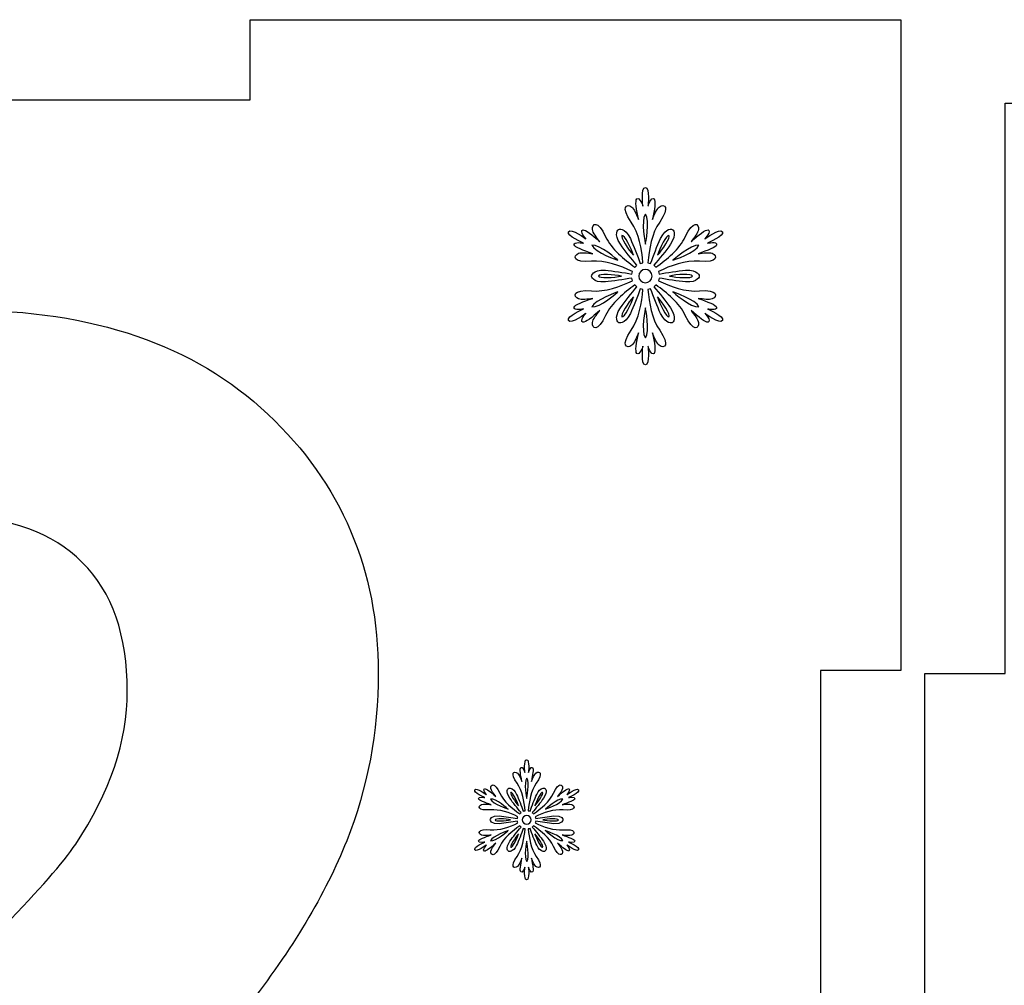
# Model space of a CAD drawing. Header units: millimetres. Extents: x -91 to 82, y -170 to 150.
# Tile 19 of 80: x -54 to -42, y -98 to -86. Entities that reach past the tile are written whole.
import ezdxf

# ---------------------------------------------------------------- set-up
doc = ezdxf.new("R2010")
doc.units = ezdxf.units.MM
doc.header["$MEASUREMENT"] = 0
doc.layers.add('Layer 1', color=7, linetype='Continuous')

msp = doc.modelspace()

# ---------------------------------------------------------------- linework, layer by layer
at = {"layer": 'Layer 1', "color": 31}
for points in [[(-43.1083, -93.7277), (-43.1083, -93.7277), (-43.1083, -85.645), (-43.1083, -85.645), (-43.1083, -85.645), (-43.1083, -85.645), (-51.191, -85.645), (-51.191, -85.645), (-51.191, -85.645), (-51.191, -85.645), (-51.191, -86.6424), (-51.191, -86.6424), (-51.191, -86.6424), (-51.191, -86.6424), (-58.9745, -86.6424), (-58.9745, -86.6424), (-58.9745, -86.6424), (-58.9745, -86.6424), (-58.9745, -85.645), (-58.9745, -85.645), (-58.9745, -85.645), (-58.9745, -85.645), (-67.0573, -85.645), (-67.0573, -85.645), (-67.0573, -85.645), (-67.0573, -85.645), (-67.0573, -93.7277), (-67.0573, -93.7277), (-67.0573, -93.7277), (-67.0573, -93.7277), (-66.0598, -93.7277), (-66.0598, -93.7277), (-66.0598, -93.7277), (-66.0598, -93.7277), (-66.0598, -101.5112), (-66.0598, -101.5112), (-66.0598, -101.5112), (-66.0598, -101.5112), (-67.0573, -101.5112), (-67.0573, -101.5112), (-67.0573, -101.5112), (-67.0573, -101.5112), (-67.0573, -109.5939), (-67.0573, -109.5939), (-67.0573, -109.5939), (-67.0573, -109.5939), (-58.9745, -109.5939), (-58.9745, -109.5939), (-58.9745, -109.5939), (-58.9745, -109.5939), (-58.9745, -108.5965), (-58.9745, -108.5965), (-58.9745, -108.5965), (-58.9745, -108.5965), (-51.191, -108.5965), (-51.191, -108.5965), (-51.191, -108.5965), (-51.191, -108.5965), (-51.191, -109.5939), (-51.191, -109.5939), (-51.191, -109.5939), (-51.191, -109.5939), (-43.1083, -109.5939), (-43.1083, -109.5939), (-43.1083, -109.5939), (-43.1083, -109.5939), (-43.1083, -101.5112), (-43.1083, -101.5112), (-43.1083, -101.5112), (-43.1083, -101.5112), (-44.1058, -101.5112), (-44.1058, -101.5112), (-44.1058, -101.5112), (-44.1058, -101.5112), (-44.1058, -93.7277), (-44.1058, -93.7277), (-44.1058, -93.7277), (-44.1058, -93.7277), (-43.1083, -93.7277), (-43.1083, -93.7277)], [(-18.8614, -93.7676), (-18.8614, -93.7676), (-19.8601, -93.7676), (-19.8601, -93.7676), (-19.8601, -93.7676), (-19.8601, -93.7676), (-19.8601, -86.6823), (-19.8601, -86.6823), (-19.8601, -86.6823), (-19.8601, -86.6823), (-26.9442, -86.6823), (-26.9442, -86.6823), (-26.9442, -86.6823), (-26.9442, -86.6823), (-26.9442, -85.6837), (-26.9442, -85.6837), (-26.9442, -85.6837), (-26.9442, -85.6837), (-34.7276, -85.6837), (-34.7276, -85.6837), (-34.7276, -85.6837), (-34.7276, -85.6837), (-34.7276, -86.6823), (-34.7276, -86.6823), (-34.7276, -86.6823), (-34.7276, -86.6823), (-41.8128, -86.6823), (-41.8128, -86.6823), (-41.8128, -86.6823), (-41.8128, -86.6823), (-41.8128, -93.7676), (-41.8128, -93.7676), (-41.8128, -93.7676), (-41.8128, -93.7676), (-42.8103, -93.7676), (-42.8103, -93.7676), (-42.8103, -93.7676), (-42.8103, -93.7676), (-42.8103, -101.5511), (-42.8103, -101.5511), (-42.8103, -101.5511), (-42.8103, -101.5511), (-41.8128, -101.5511), (-41.8128, -101.5511), (-41.8128, -101.5511), (-41.8128, -101.5511), (-41.8128, -108.6352), (-41.8128, -108.6352), (-41.8128, -108.6352), (-41.8128, -108.6352), (-34.7276, -108.6352), (-34.7276, -108.6352), (-34.7276, -108.6352), (-34.7276, -108.6352), (-34.7276, -109.6338), (-34.7276, -109.6338), (-34.7276, -109.6338), (-34.7276, -109.6338), (-26.9442, -109.6338), (-26.9442, -109.6338), (-26.9442, -109.6338), (-26.9442, -109.6338), (-26.9442, -108.6352), (-26.9442, -108.6352), (-26.9442, -108.6352), (-26.9442, -108.6352), (-19.8601, -108.6352), (-19.8601, -108.6352), (-19.8601, -108.6352), (-19.8601, -108.6352), (-19.8601, -101.5511), (-19.8601, -101.5511), (-19.8601, -101.5511), (-19.8601, -101.5511), (-18.8614, -101.5511), (-18.8614, -101.5511), (-18.8614, -101.5511), (-18.8614, -101.5511), (-18.8614, -93.7676), (-18.8614, -93.7676)]]:
    msp.add_open_spline(points, degree=3, knots=[0, 0, 0, 0, 0.047619, 0.047619, 0.047619, 0.047619, 0.0952381, 0.0952381, 0.0952381, 0.0952381, 0.1428571, 0.1428571, 0.1428571, 0.1428571, 0.1904762, 0.1904762, 0.1904762, 0.1904762, 0.2380952, 0.2380952, 0.2380952, 0.2380952, 0.2857143, 0.2857143, 0.2857143, 0.2857143, 0.3333333, 0.3333333, 0.3333333, 0.3333333, 0.3809524, 0.3809524, 0.3809524, 0.3809524, 0.4285714, 0.4285714, 0.4285714, 0.4285714, 0.4761905, 0.4761905, 0.4761905, 0.4761905, 0.5238095, 0.5238095, 0.5238095, 0.5238095, 0.5714286, 0.5714286, 0.5714286, 0.5714286, 0.6190476, 0.6190476, 0.6190476, 0.6190476, 0.6666667, 0.6666667, 0.6666667, 0.6666667, 0.7142857, 0.7142857, 0.7142857, 0.7142857, 0.7619048, 0.7619048, 0.7619048, 0.7619048, 0.8095238, 0.8095238, 0.8095238, 0.8095238, 0.8571429, 0.8571429, 0.8571429, 0.8571429, 0.9047619, 0.9047619, 0.9047619, 0.9047619, 1, 1, 1, 1], dxfattribs=at)
at = {"layer": 'Layer 1', "color": 36}
for points, knots in [([(-45.5127, -89.2381), (-45.5127, -89.2381), (-45.3848, -89.2639), (-45.3977, -89.217), (-45.3977, -89.217), (-45.4059, -89.1877), (-45.5092, -89.1478), (-45.6289, -89.1067), (-45.6289, -89.1067), (-45.562, -89.1173), (-45.4881, -89.1266), (-45.4529, -89.1126), (-45.4529, -89.1126), (-45.3813, -89.0833), (-45.3801, -88.9917), (-45.6113, -89.014), (-45.6113, -89.014), (-45.7826, -89.0304), (-45.9704, -88.9565), (-46.1218, -88.8873), (-46.1218, -88.8873), (-46.1183, -88.8767), (-46.1148, -88.8662), (-46.1136, -88.8544), (-46.1136, -88.8544), (-46.015, -88.872), (-45.8777, -88.8943), (-45.785, -88.9013), (-45.785, -88.9013), (-45.6219, -88.913), (-45.6125, -88.8297), (-45.6125, -88.8297), (-45.6125, -88.8297), (-45.6125, -88.8297), (-45.6219, -88.7464), (-45.785, -88.7581), (-45.785, -88.7581), (-45.8789, -88.7651), (-46.015, -88.7874), (-46.1136, -88.805), (-46.1136, -88.805), (-46.1148, -88.7944), (-46.1183, -88.7827), (-46.1218, -88.7721), (-46.1218, -88.7721), (-45.9704, -88.7029), (-45.7815, -88.6289), (-45.6113, -88.6454), (-45.6113, -88.6454), (-45.3801, -88.6677), (-45.3801, -88.5762), (-45.4529, -88.5468), (-45.4529, -88.5468), (-45.4893, -88.5327), (-45.5632, -88.5409), (-45.6289, -88.5527), (-45.6289, -88.5527), (-45.508, -88.5116), (-45.4048, -88.4717), (-45.3977, -88.4424), (-45.3977, -88.4424), (-45.386, -88.3943), (-45.5127, -88.4213), (-45.5127, -88.4213), (-45.5127, -88.4213), (-45.5127, -88.4213), (-45.2968, -88.3298), (-45.3261, -88.2781), (-45.3261, -88.2781), (-45.3566, -88.2265), (-45.5432, -88.3673), (-45.5432, -88.3673), (-45.5432, -88.3673), (-45.5432, -88.3673), (-45.4575, -88.2699), (-45.5045, -88.257), (-45.5045, -88.257), (-45.5338, -88.2488), (-45.6207, -88.318), (-45.7157, -88.4025), (-45.7157, -88.4025), (-45.6735, -88.3497), (-45.6277, -88.291), (-45.623, -88.2523), (-45.623, -88.2523), (-45.6124, -88.176), (-45.6911, -88.1291), (-45.7873, -88.3403), (-45.7873, -88.3403), (-45.8589, -88.4964), (-46.0161, -88.6231), (-46.1522, -88.7193), (-46.1522, -88.7193), (-46.1592, -88.7111), (-46.1675, -88.7029), (-46.1768, -88.6958), (-46.1768, -88.6958), (-46.1123, -88.6195), (-46.0243, -88.5127), (-45.9714, -88.4353), (-45.9714, -88.4353), (-45.8799, -88.3004), (-45.9468, -88.2511), (-45.9468, -88.2511), (-45.9468, -88.2511), (-45.9468, -88.2511), (-46.0231, -88.2182), (-46.0947, -88.3649), (-46.0947, -88.3649), (-46.1358, -88.4494), (-46.1839, -88.5785), (-46.2179, -88.6735), (-46.2179, -88.6735), (-46.2285, -88.6688), (-46.239, -88.6665), (-46.2508, -88.6641), (-46.2508, -88.6641), (-46.2355, -88.4986), (-46.205, -88.298), (-46.1053, -88.1583), (-46.1053, -88.1583), (-45.9704, -87.9694), (-46.0501, -87.9236), (-46.1112, -87.9717), (-46.1112, -87.9717), (-46.1417, -87.9952), (-46.171, -88.0644), (-46.1945, -88.1278), (-46.1945, -88.1278), (-46.1699, -88.0034), (-46.1523, -87.8931), (-46.1746, -87.872), (-46.1746, -87.872), (-46.2098, -87.838), (-46.2509, -87.9612), (-46.2509, -87.9612), (-46.2509, -87.9612), (-46.2509, -87.9612), (-46.2227, -87.7289), (-46.2826, -87.7289), (-46.2826, -87.7289), (-46.3424, -87.7289), (-46.3131, -87.9612), (-46.3131, -87.9612), (-46.3131, -87.9612), (-46.3131, -87.9612), (-46.3542, -87.838), (-46.3894, -87.872), (-46.3894, -87.872), (-46.4117, -87.8931), (-46.3941, -88.0034), (-46.3695, -88.1278), (-46.3695, -88.1278), (-46.393, -88.0644), (-46.4223, -87.9964), (-46.4528, -87.9717), (-46.4528, -87.9717), (-46.5138, -87.9236), (-46.5936, -87.9694), (-46.4587, -88.1583), (-46.4587, -88.1583), (-46.359, -88.2979), (-46.3284, -88.4986), (-46.3132, -88.6641), (-46.3132, -88.6641), (-46.3238, -88.6664), (-46.3355, -88.6688), (-46.3461, -88.6735), (-46.3461, -88.6735), (-46.3801, -88.5785), (-46.4294, -88.4494), (-46.4693, -88.3649), (-46.4693, -88.3649), (-46.5397, -88.2182), (-46.6172, -88.2511), (-46.6172, -88.2511), (-46.6172, -88.2511), (-46.6172, -88.2511), (-46.6841, -88.3004), (-46.5926, -88.4353), (-46.5926, -88.4353), (-46.5398, -88.5127), (-46.453, -88.6195), (-46.3872, -88.6958), (-46.3872, -88.6958), (-46.3966, -88.7028), (-46.4048, -88.7111), (-46.4118, -88.7193), (-46.4118, -88.7193), (-46.5479, -88.6231), (-46.7052, -88.4963), (-46.7767, -88.3403), (-46.7767, -88.3403), (-46.8729, -88.1291), (-46.9515, -88.1748), (-46.941, -88.2523), (-46.941, -88.2523), (-46.9351, -88.291), (-46.8905, -88.3497), (-46.8483, -88.4025), (-46.8483, -88.4025), (-46.9433, -88.3192), (-47.0302, -88.2488), (-47.0595, -88.257), (-47.0595, -88.257), (-47.1064, -88.2699), (-47.0208, -88.3673), (-47.0208, -88.3673), (-47.0208, -88.3673), (-47.0208, -88.3673), (-47.2086, -88.2265), (-47.2379, -88.2781), (-47.2379, -88.2781), (-47.2672, -88.3297), (-47.0525, -88.4213), (-47.0525, -88.4213), (-47.0525, -88.4213), (-47.0525, -88.4213), (-47.1792, -88.3955), (-47.1675, -88.4424), (-47.1675, -88.4424), (-47.1605, -88.4717), (-47.056, -88.5116), (-46.9363, -88.5527), (-46.9363, -88.5527), (-47.0032, -88.5421), (-47.0771, -88.5328), (-47.1123, -88.5468), (-47.1123, -88.5468), (-47.1839, -88.5761), (-47.1851, -88.6677), (-46.9539, -88.6454), (-46.9539, -88.6454), (-46.7826, -88.629), (-46.5948, -88.7029), (-46.4434, -88.7721), (-46.4434, -88.7721), (-46.4469, -88.7827), (-46.4504, -88.7944), (-46.4516, -88.805), (-46.4516, -88.805), (-46.5502, -88.7874), (-46.6875, -88.7639), (-46.7802, -88.7581), (-46.7802, -88.7581), (-46.9433, -88.7464), (-46.9527, -88.8297), (-46.9527, -88.8297), (-46.9527, -88.8297), (-46.9527, -88.8297), (-46.9433, -88.913), (-46.7802, -88.9013), (-46.7802, -88.9013), (-46.6863, -88.8943), (-46.5502, -88.872), (-46.4516, -88.8544), (-46.4516, -88.8544), (-46.4504, -88.865), (-46.4469, -88.8767), (-46.4434, -88.8873), (-46.4434, -88.8873), (-46.5948, -88.9565), (-46.7837, -89.0305), (-46.9539, -89.014), (-46.9539, -89.014), (-47.1851, -88.9917), (-47.1851, -89.0832), (-47.1123, -89.1126), (-47.1123, -89.1126), (-47.0759, -89.1279), (-47.002, -89.1185), (-46.9363, -89.1067), (-46.9363, -89.1067), (-47.0572, -89.1478), (-47.1604, -89.1865), (-47.1675, -89.217), (-47.1675, -89.217), (-47.1792, -89.2651), (-47.0525, -89.2381), (-47.0525, -89.2381), (-47.0525, -89.2381), (-47.0525, -89.2381), (-47.2684, -89.3296), (-47.2379, -89.3813), (-47.2379, -89.3813), (-47.2086, -89.4329), (-47.0208, -89.2921), (-47.0208, -89.2921), (-47.0208, -89.2921), (-47.0208, -89.2921), (-47.1076, -89.3895), (-47.0595, -89.4024), (-47.0595, -89.4024), (-47.0302, -89.4106), (-46.9433, -89.3414), (-46.8483, -89.2569), (-46.8483, -89.2569), (-46.8905, -89.3097), (-46.9363, -89.3684), (-46.941, -89.4071), (-46.941, -89.4071), (-46.9516, -89.4834), (-46.8729, -89.5303), (-46.7767, -89.3191), (-46.7767, -89.3191), (-46.7051, -89.163), (-46.5479, -89.0363), (-46.4118, -88.9401), (-46.4118, -88.9401), (-46.4048, -88.9495), (-46.3965, -88.9565), (-46.3872, -88.9636), (-46.3872, -88.9636), (-46.4529, -89.041), (-46.5397, -89.1467), (-46.5926, -89.2241), (-46.5926, -89.2241), (-46.6841, -89.359), (-46.6172, -89.4083), (-46.6172, -89.4083), (-46.6172, -89.4083), (-46.6172, -89.4083), (-46.5409, -89.4412), (-46.4693, -89.2945), (-46.4693, -89.2945), (-46.4282, -89.21), (-46.3801, -89.0809), (-46.3461, -88.9871), (-46.3461, -88.9871), (-46.3355, -88.9906), (-46.325, -88.9941), (-46.3132, -88.9965), (-46.3132, -88.9965), (-46.3285, -89.162), (-46.359, -89.3626), (-46.4587, -89.5023), (-46.4587, -89.5023), (-46.5936, -89.6912), (-46.5139, -89.737), (-46.4528, -89.6889), (-46.4528, -89.6889), (-46.4223, -89.6654), (-46.393, -89.5962), (-46.3695, -89.534), (-46.3695, -89.534), (-46.3941, -89.6584), (-46.4117, -89.7675), (-46.3894, -89.7898), (-46.3894, -89.7898), (-46.3542, -89.8238), (-46.3131, -89.7006), (-46.3131, -89.7006), (-46.3131, -89.7006), (-46.3131, -89.7006), (-46.3424, -89.9329), (-46.2826, -89.9329), (-46.2826, -89.9329), (-46.2228, -89.9329), (-46.2509, -89.7006), (-46.2509, -89.7006), (-46.2509, -89.7006), (-46.2509, -89.7006), (-46.2098, -89.8238), (-46.1746, -89.7898), (-46.1746, -89.7898), (-46.1523, -89.7687), (-46.1699, -89.6584), (-46.1945, -89.534), (-46.1945, -89.534), (-46.171, -89.5974), (-46.1417, -89.6654), (-46.1112, -89.6889), (-46.1112, -89.6889), (-46.0502, -89.737), (-45.9704, -89.6912), (-46.1053, -89.5023), (-46.1053, -89.5023), (-46.205, -89.3627), (-46.2356, -89.162), (-46.2508, -88.9965), (-46.2508, -88.9965), (-46.2402, -88.9942), (-46.2285, -88.9906), (-46.2179, -88.9871), (-46.2179, -88.9871), (-46.1839, -89.0821), (-46.1346, -89.2112), (-46.0947, -89.2945), (-46.0947, -89.2945), (-46.0231, -89.4412), (-45.9468, -89.4083), (-45.9468, -89.4083), (-45.9468, -89.4083), (-45.9468, -89.4083), (-45.8799, -89.359), (-45.9714, -89.2241), (-45.9714, -89.2241), (-46.0242, -89.1467), (-46.111, -89.0399), (-46.1768, -88.9636), (-46.1768, -88.9636), (-46.1674, -88.9566), (-46.1592, -88.9483), (-46.1522, -88.9401), (-46.1522, -88.9401), (-46.0161, -89.0363), (-45.8588, -89.1631), (-45.7873, -89.3191), (-45.7873, -89.3191), (-45.6911, -89.5303), (-45.6125, -89.4846), (-45.623, -89.4071), (-45.623, -89.4071), (-45.6289, -89.3695), (-45.6735, -89.3097), (-45.7157, -89.2569), (-45.7157, -89.2569), (-45.6207, -89.3402), (-45.5338, -89.4106), (-45.5045, -89.4024), (-45.5045, -89.4024), (-45.4576, -89.3883), (-45.5432, -89.2921), (-45.5432, -89.2921), (-45.5432, -89.2921), (-45.5432, -89.2921), (-45.3554, -89.4329), (-45.3261, -89.3813), (-45.3261, -89.3813), (-45.2968, -89.3296), (-45.5127, -89.2381), (-45.5127, -89.2381)], [0, 0, 0, 0, 0.0091743, 0.0091743, 0.0091743, 0.0091743, 0.0183486, 0.0183486, 0.0183486, 0.0183486, 0.0275229, 0.0275229, 0.0275229, 0.0275229, 0.0366972, 0.0366972, 0.0366972, 0.0366972, 0.0458716, 0.0458716, 0.0458716, 0.0458716, 0.0550459, 0.0550459, 0.0550459, 0.0550459, 0.0642202, 0.0642202, 0.0642202, 0.0642202, 0.0733945, 0.0733945, 0.0733945, 0.0733945, 0.0825688, 0.0825688, 0.0825688, 0.0825688, 0.0917431, 0.0917431, 0.0917431, 0.0917431, 0.1009174, 0.1009174, 0.1009174, 0.1009174, 0.1100917, 0.1100917, 0.1100917, 0.1100917, 0.1192661, 0.1192661, 0.1192661, 0.1192661, 0.1284404, 0.1284404, 0.1284404, 0.1284404, 0.1376147, 0.1376147, 0.1376147, 0.1376147, 0.146789, 0.146789, 0.146789, 0.146789, 0.1559633, 0.1559633, 0.1559633, 0.1559633, 0.1651376, 0.1651376, 0.1651376, 0.1651376, 0.1743119, 0.1743119, 0.1743119, 0.1743119, 0.1834862, 0.1834862, 0.1834862, 0.1834862, 0.1926606, 0.1926606, 0.1926606, 0.1926606, 0.2018349, 0.2018349, 0.2018349, 0.2018349, 0.2110092, 0.2110092, 0.2110092, 0.2110092, 0.2201835, 0.2201835, 0.2201835, 0.2201835, 0.2293578, 0.2293578, 0.2293578, 0.2293578, 0.2385321, 0.2385321, 0.2385321, 0.2385321, 0.2477064, 0.2477064, 0.2477064, 0.2477064, 0.2568807, 0.2568807, 0.2568807, 0.2568807, 0.266055, 0.266055, 0.266055, 0.266055, 0.2752294, 0.2752294, 0.2752294, 0.2752294, 0.2844037, 0.2844037, 0.2844037, 0.2844037, 0.293578, 0.293578, 0.293578, 0.293578, 0.3027523, 0.3027523, 0.3027523, 0.3027523, 0.3119266, 0.3119266, 0.3119266, 0.3119266, 0.3211009, 0.3211009, 0.3211009, 0.3211009, 0.3302752, 0.3302752, 0.3302752, 0.3302752, 0.3394495, 0.3394495, 0.3394495, 0.3394495, 0.3486239, 0.3486239, 0.3486239, 0.3486239, 0.3577982, 0.3577982, 0.3577982, 0.3577982, 0.3669725, 0.3669725, 0.3669725, 0.3669725, 0.3761468, 0.3761468, 0.3761468, 0.3761468, 0.3853211, 0.3853211, 0.3853211, 0.3853211, 0.3944954, 0.3944954, 0.3944954, 0.3944954, 0.4036697, 0.4036697, 0.4036697, 0.4036697, 0.412844, 0.412844, 0.412844, 0.412844, 0.4220183, 0.4220183, 0.4220183, 0.4220183, 0.4311927, 0.4311927, 0.4311927, 0.4311927, 0.440367, 0.440367, 0.440367, 0.440367, 0.4495413, 0.4495413, 0.4495413, 0.4495413, 0.4587156, 0.4587156, 0.4587156, 0.4587156, 0.4678899, 0.4678899, 0.4678899, 0.4678899, 0.4770642, 0.4770642, 0.4770642, 0.4770642, 0.4862385, 0.4862385, 0.4862385, 0.4862385, 0.4954128, 0.4954128, 0.4954128, 0.4954128, 0.5045872, 0.5045872, 0.5045872, 0.5045872, 0.5137615, 0.5137615, 0.5137615, 0.5137615, 0.5229358, 0.5229358, 0.5229358, 0.5229358, 0.5321101, 0.5321101, 0.5321101, 0.5321101, 0.5412844, 0.5412844, 0.5412844, 0.5412844, 0.5504587, 0.5504587, 0.5504587, 0.5504587, 0.559633, 0.559633, 0.559633, 0.559633, 0.5688073, 0.5688073, 0.5688073, 0.5688073, 0.5779817, 0.5779817, 0.5779817, 0.5779817, 0.587156, 0.587156, 0.587156, 0.587156, 0.5963303, 0.5963303, 0.5963303, 0.5963303, 0.6055046, 0.6055046, 0.6055046, 0.6055046, 0.6146789, 0.6146789, 0.6146789, 0.6146789, 0.6238532, 0.6238532, 0.6238532, 0.6238532, 0.6330275, 0.6330275, 0.6330275, 0.6330275, 0.6422018, 0.6422018, 0.6422018, 0.6422018, 0.6513761, 0.6513761, 0.6513761, 0.6513761, 0.6605505, 0.6605505, 0.6605505, 0.6605505, 0.6697248, 0.6697248, 0.6697248, 0.6697248, 0.6788991, 0.6788991, 0.6788991, 0.6788991, 0.6880734, 0.6880734, 0.6880734, 0.6880734, 0.6972477, 0.6972477, 0.6972477, 0.6972477, 0.706422, 0.706422, 0.706422, 0.706422, 0.7155963, 0.7155963, 0.7155963, 0.7155963, 0.7247706, 0.7247706, 0.7247706, 0.7247706, 0.733945, 0.733945, 0.733945, 0.733945, 0.7431193, 0.7431193, 0.7431193, 0.7431193, 0.7522936, 0.7522936, 0.7522936, 0.7522936, 0.7614679, 0.7614679, 0.7614679, 0.7614679, 0.7706422, 0.7706422, 0.7706422, 0.7706422, 0.7798165, 0.7798165, 0.7798165, 0.7798165, 0.7889908, 0.7889908, 0.7889908, 0.7889908, 0.7981651, 0.7981651, 0.7981651, 0.7981651, 0.8073394, 0.8073394, 0.8073394, 0.8073394, 0.8165138, 0.8165138, 0.8165138, 0.8165138, 0.8256881, 0.8256881, 0.8256881, 0.8256881, 0.8348624, 0.8348624, 0.8348624, 0.8348624, 0.8440367, 0.8440367, 0.8440367, 0.8440367, 0.853211, 0.853211, 0.853211, 0.853211, 0.8623853, 0.8623853, 0.8623853, 0.8623853, 0.8715596, 0.8715596, 0.8715596, 0.8715596, 0.8807339, 0.8807339, 0.8807339, 0.8807339, 0.8899083, 0.8899083, 0.8899083, 0.8899083, 0.8990826, 0.8990826, 0.8990826, 0.8990826, 0.9082569, 0.9082569, 0.9082569, 0.9082569, 0.9174312, 0.9174312, 0.9174312, 0.9174312, 0.9266055, 0.9266055, 0.9266055, 0.9266055, 0.9357798, 0.9357798, 0.9357798, 0.9357798, 0.9449541, 0.9449541, 0.9449541, 0.9449541, 0.9541284, 0.9541284, 0.9541284, 0.9541284, 0.9633028, 0.9633028, 0.9633028, 0.9633028, 0.9724771, 0.9724771, 0.9724771, 0.9724771, 0.9816514, 0.9816514, 0.9816514, 0.9816514, 1, 1, 1, 1]), ([(-46.2825, -88.0623), (-46.2215, -88.1374), (-46.2825, -88.4343), (-46.2825, -88.4343), (-46.2825, -88.4343), (-46.2825, -88.4343), (-46.3435, -88.1374), (-46.2825, -88.0623)], [0, 0, 0, 0, 0.3333333, 0.3333333, 0.3333333, 0.3333333, 1, 1, 1, 1]), ([(-46.5735, -88.3251), (-46.5477, -88.3098), (-46.455, -88.487), (-46.4315, -88.5715), (-46.4315, -88.5715), (-46.4926, -88.507), (-46.5993, -88.3392), (-46.5735, -88.3251)], [0, 0, 0, 0, 0.3333333, 0.3333333, 0.3333333, 0.3333333, 1, 1, 1, 1]), ([(-45.9903, -88.3251), (-45.9645, -88.3404), (-46.0713, -88.5082), (-46.1323, -88.5715), (-46.1323, -88.5715), (-46.1088, -88.4859), (-46.0173, -88.3099), (-45.9903, -88.3251)], [0, 0, 0, 0, 0.3333333, 0.3333333, 0.3333333, 0.3333333, 1, 1, 1, 1]), ([(-46.9467, -88.446), (-46.8505, -88.4307), (-46.624, -88.6326), (-46.624, -88.6326), (-46.624, -88.6326), (-46.624, -88.6326), (-46.9115, -88.5364), (-46.9467, -88.446)], [0, 0, 0, 0, 0.3333333, 0.3333333, 0.3333333, 0.3333333, 1, 1, 1, 1]), ([(-45.6172, -88.446), (-45.6524, -88.5364), (-45.9399, -88.6326), (-45.9399, -88.6326), (-45.9399, -88.6326), (-45.9399, -88.6326), (-45.7134, -88.4307), (-45.6172, -88.446)], [0, 0, 0, 0, 0.3333333, 0.3333333, 0.3333333, 0.3333333, 1, 1, 1, 1]), ([(-46.2825, -88.9119), (-46.3283, -88.9119), (-46.3646, -88.8755), (-46.3646, -88.8298), (-46.3646, -88.8298), (-46.3646, -88.7841), (-46.3282, -88.7477), (-46.2825, -88.7477), (-46.2825, -88.7477), (-46.2367, -88.7477), (-46.2004, -88.7841), (-46.2004, -88.8298), (-46.2004, -88.8298), (-46.2004, -88.8755), (-46.2367, -88.9119), (-46.2825, -88.9119)], [0, 0, 0, 0, 0.2, 0.2, 0.2, 0.2, 0.4, 0.4, 0.4, 0.4, 0.6, 0.6, 0.6, 0.6, 1, 1, 1, 1]), ([(-46.8645, -88.8297), (-46.8645, -88.7992), (-46.6662, -88.8086), (-46.5794, -88.8297), (-46.5794, -88.8297), (-46.6662, -88.8508), (-46.8645, -88.8591), (-46.8645, -88.8297)], [0, 0, 0, 0, 0.3333333, 0.3333333, 0.3333333, 0.3333333, 1, 1, 1, 1]), ([(-45.6993, -88.8297), (-45.6993, -88.8602), (-45.8976, -88.8508), (-45.9844, -88.8297), (-45.9844, -88.8297), (-45.8976, -88.8074), (-45.6993, -88.7992), (-45.6993, -88.8297)], [0, 0, 0, 0, 0.3333333, 0.3333333, 0.3333333, 0.3333333, 1, 1, 1, 1]), ([(-46.9467, -89.2134), (-46.9115, -89.123), (-46.624, -89.0268), (-46.624, -89.0268), (-46.624, -89.0268), (-46.624, -89.0268), (-46.8505, -89.2275), (-46.9467, -89.2134)], [0, 0, 0, 0, 0.3333333, 0.3333333, 0.3333333, 0.3333333, 1, 1, 1, 1]), ([(-45.9399, -89.0269), (-45.9399, -89.0269), (-45.6524, -89.1231), (-45.6172, -89.2135), (-45.6172, -89.2135), (-45.7134, -89.2275), (-45.9399, -89.0269), (-45.9399, -89.0269)], [0, 0, 0, 0, 0.3333333, 0.3333333, 0.3333333, 0.3333333, 1, 1, 1, 1]), ([(-46.5735, -89.3343), (-46.5993, -89.319), (-46.4925, -89.1512), (-46.4315, -89.0879), (-46.4315, -89.0879), (-46.455, -89.1724), (-46.5477, -89.3496), (-46.5735, -89.3343)], [0, 0, 0, 0, 0.3333333, 0.3333333, 0.3333333, 0.3333333, 1, 1, 1, 1]), ([(-45.9903, -89.3343), (-46.0161, -89.3496), (-46.1076, -89.1724), (-46.1323, -89.0879), (-46.1323, -89.0879), (-46.0713, -89.1512), (-45.9645, -89.319), (-45.9903, -89.3343)], [0, 0, 0, 0, 0.3333333, 0.3333333, 0.3333333, 0.3333333, 1, 1, 1, 1]), ([(-46.2825, -89.596), (-46.3435, -89.5209), (-46.2825, -89.224), (-46.2825, -89.224), (-46.2825, -89.224), (-46.2825, -89.224), (-46.2215, -89.5209), (-46.2825, -89.596)], [0, 0, 0, 0, 0.3333333, 0.3333333, 0.3333333, 0.3333333, 1, 1, 1, 1]), ([(-47.2377, -95.8598), (-47.2377, -95.8598), (-47.152, -95.8774), (-47.1603, -95.8457), (-47.1603, -95.8457), (-47.165, -95.8258), (-47.2354, -95.7988), (-47.3164, -95.7718), (-47.3164, -95.7718), (-47.2718, -95.7788), (-47.2214, -95.7847), (-47.1979, -95.7753), (-47.1979, -95.7753), (-47.1498, -95.7554), (-47.1486, -95.6943), (-47.3047, -95.7084), (-47.3047, -95.7084), (-47.4197, -95.719), (-47.5476, -95.6697), (-47.6497, -95.6227), (-47.6497, -95.6227), (-47.6474, -95.6157), (-47.645, -95.6086), (-47.6438, -95.6004), (-47.6438, -95.6004), (-47.5769, -95.6121), (-47.4854, -95.6274), (-47.422, -95.6321), (-47.422, -95.6321), (-47.3129, -95.6403), (-47.3058, -95.584), (-47.3058, -95.584), (-47.3058, -95.584), (-47.3058, -95.584), (-47.3117, -95.5277), (-47.422, -95.5359), (-47.422, -95.5359), (-47.4854, -95.5406), (-47.5769, -95.5558), (-47.6438, -95.5676), (-47.6438, -95.5676), (-47.645, -95.5606), (-47.6461, -95.5523), (-47.6497, -95.5453), (-47.6497, -95.5453), (-47.5476, -95.4984), (-47.4209, -95.4491), (-47.3047, -95.4596), (-47.3047, -95.4596), (-47.1486, -95.4749), (-47.1486, -95.4127), (-47.1979, -95.3927), (-47.1979, -95.3927), (-47.2225, -95.3833), (-47.2718, -95.3892), (-47.3164, -95.3962), (-47.3164, -95.3962), (-47.2354, -95.3692), (-47.165, -95.3422), (-47.1603, -95.3223), (-47.1603, -95.3223), (-47.1521, -95.2906), (-47.2377, -95.3082), (-47.2377, -95.3082), (-47.2377, -95.3082), (-47.2377, -95.3082), (-47.0922, -95.246), (-47.1121, -95.212), (-47.1121, -95.212), (-47.132, -95.1768), (-47.2588, -95.2718), (-47.2588, -95.2718), (-47.2588, -95.2718), (-47.2588, -95.2718), (-47.2013, -95.2061), (-47.233, -95.1967), (-47.233, -95.1967), (-47.2529, -95.1908), (-47.3116, -95.2378), (-47.375, -95.2941), (-47.375, -95.2941), (-47.3457, -95.2589), (-47.3163, -95.219), (-47.3128, -95.1932), (-47.3128, -95.1932), (-47.3058, -95.1416), (-47.3586, -95.1099), (-47.4243, -95.253), (-47.4243, -95.253), (-47.4724, -95.3586), (-47.5792, -95.4443), (-47.6707, -95.5088), (-47.6707, -95.5088), (-47.6754, -95.5029), (-47.6813, -95.4971), (-47.6871, -95.4924), (-47.6871, -95.4924), (-47.6437, -95.4408), (-47.5838, -95.3692), (-47.5486, -95.3164), (-47.5486, -95.3164), (-47.4864, -95.226), (-47.5322, -95.192), (-47.5322, -95.192), (-47.5322, -95.192), (-47.5322, -95.192), (-47.5838, -95.1697), (-47.6319, -95.2683), (-47.6319, -95.2683), (-47.6589, -95.3246), (-47.6917, -95.4126), (-47.7152, -95.476), (-47.7152, -95.476), (-47.7222, -95.4737), (-47.7293, -95.4713), (-47.7375, -95.4701), (-47.7375, -95.4701), (-47.7269, -95.3586), (-47.7058, -95.2237), (-47.6389, -95.1286), (-47.6389, -95.1286), (-47.5485, -95.0007), (-47.6013, -94.9702), (-47.6424, -95.003), (-47.6424, -95.003), (-47.6623, -95.0194), (-47.6823, -95.0652), (-47.6987, -95.1074), (-47.6987, -95.1074), (-47.6823, -95.0229), (-47.6705, -94.949), (-47.6846, -94.9349), (-47.6846, -94.9349), (-47.7081, -94.9114), (-47.7362, -94.9947), (-47.7362, -94.9947), (-47.7362, -94.9947), (-47.7362, -94.9947), (-47.7163, -94.8375), (-47.7573, -94.8375), (-47.7573, -94.8375), (-47.7983, -94.8375), (-47.7784, -94.9947), (-47.7784, -94.9947), (-47.7784, -94.9947), (-47.7784, -94.9947), (-47.8066, -94.9114), (-47.83, -94.9349), (-47.83, -94.9349), (-47.8453, -94.949), (-47.8335, -95.0229), (-47.8159, -95.1074), (-47.8159, -95.1074), (-47.8323, -95.0652), (-47.8523, -95.0182), (-47.8722, -95.003), (-47.8722, -95.003), (-47.9133, -94.9713), (-47.9672, -95.0007), (-47.8757, -95.1286), (-47.8757, -95.1286), (-47.8088, -95.2225), (-47.7877, -95.3574), (-47.7771, -95.4701), (-47.7771, -95.4701), (-47.7841, -95.4713), (-47.7924, -95.4736), (-47.7994, -95.476), (-47.7994, -95.476), (-47.8229, -95.4126), (-47.8557, -95.3246), (-47.8827, -95.2683), (-47.8827, -95.2683), (-47.9308, -95.1697), (-47.9824, -95.192), (-47.9824, -95.192), (-47.9824, -95.192), (-47.9824, -95.192), (-48.0282, -95.226), (-47.966, -95.3164), (-47.966, -95.3164), (-47.9308, -95.3692), (-47.871, -95.4408), (-47.8275, -95.4924), (-47.8275, -95.4924), (-47.8334, -95.4971), (-47.8392, -95.503), (-47.8439, -95.5088), (-47.8439, -95.5088), (-47.9354, -95.4443), (-48.0422, -95.3586), (-48.0903, -95.253), (-48.0903, -95.253), (-48.1548, -95.111), (-48.2088, -95.1415), (-48.2018, -95.1932), (-48.2018, -95.1932), (-48.1983, -95.219), (-48.1678, -95.2589), (-48.1396, -95.2941), (-48.1396, -95.2941), (-48.2041, -95.2378), (-48.2616, -95.1908), (-48.2816, -95.1967), (-48.2816, -95.1967), (-48.3133, -95.2061), (-48.2558, -95.2718), (-48.2558, -95.2718), (-48.2558, -95.2718), (-48.2558, -95.2718), (-48.3825, -95.1768), (-48.4025, -95.212), (-48.4025, -95.212), (-48.4224, -95.2472), (-48.2769, -95.3082), (-48.2769, -95.3082), (-48.2769, -95.3082), (-48.2769, -95.3082), (-48.3626, -95.2906), (-48.3543, -95.3223), (-48.3543, -95.3223), (-48.3496, -95.3422), (-48.2792, -95.3692), (-48.1982, -95.3962), (-48.1982, -95.3962), (-48.2428, -95.3892), (-48.2932, -95.3833), (-48.3167, -95.3927), (-48.3167, -95.3927), (-48.3648, -95.4126), (-48.366, -95.4737), (-48.2099, -95.4596), (-48.2099, -95.4596), (-48.0949, -95.449), (-47.967, -95.4983), (-47.8661, -95.5453), (-47.8661, -95.5453), (-47.8684, -95.5523), (-47.8708, -95.5594), (-47.872, -95.5676), (-47.872, -95.5676), (-47.9389, -95.5559), (-48.0304, -95.5406), (-48.0938, -95.5359), (-48.0938, -95.5359), (-48.2029, -95.5277), (-48.21, -95.584), (-48.21, -95.584), (-48.21, -95.584), (-48.21, -95.584), (-48.2041, -95.6403), (-48.0938, -95.6321), (-48.0938, -95.6321), (-48.0304, -95.6274), (-47.9389, -95.6122), (-47.872, -95.6004), (-47.872, -95.6004), (-47.8708, -95.6074), (-47.8697, -95.6157), (-47.8661, -95.6227), (-47.8661, -95.6227), (-47.9682, -95.6696), (-48.0949, -95.7189), (-48.2099, -95.7084), (-48.2099, -95.7084), (-48.366, -95.6931), (-48.366, -95.7553), (-48.3167, -95.7753), (-48.3167, -95.7753), (-48.2921, -95.7847), (-48.2428, -95.7788), (-48.1982, -95.7718), (-48.1982, -95.7718), (-48.2792, -95.7988), (-48.3496, -95.8258), (-48.3543, -95.8457), (-48.3543, -95.8457), (-48.3625, -95.8774), (-48.2769, -95.8598), (-48.2769, -95.8598), (-48.2769, -95.8598), (-48.2769, -95.8598), (-48.4224, -95.922), (-48.4025, -95.956), (-48.4025, -95.956), (-48.3826, -95.9912), (-48.2558, -95.8962), (-48.2558, -95.8962), (-48.2558, -95.8962), (-48.2558, -95.8962), (-48.3145, -95.9619), (-48.2816, -95.9713), (-48.2816, -95.9713), (-48.2617, -95.9772), (-48.203, -95.9302), (-48.1396, -95.8727), (-48.1396, -95.8727), (-48.1689, -95.9079), (-48.1983, -95.9478), (-48.2018, -95.9736), (-48.2018, -95.9736), (-48.2088, -96.0252), (-48.156, -96.0569), (-48.0903, -95.9138), (-48.0903, -95.9138), (-48.0422, -95.8082), (-47.9354, -95.7225), (-47.8439, -95.658), (-47.8439, -95.658), (-47.8392, -95.6639), (-47.8333, -95.6697), (-47.8275, -95.6744), (-47.8275, -95.6744), (-47.8709, -95.726), (-47.9308, -95.7976), (-47.966, -95.8504), (-47.966, -95.8504), (-48.0282, -95.9419), (-47.9824, -95.9748), (-47.9824, -95.9748), (-47.9824, -95.9748), (-47.9824, -95.9748), (-47.9308, -95.9971), (-47.8827, -95.8985), (-47.8827, -95.8985), (-47.8545, -95.8422), (-47.8229, -95.7542), (-47.7994, -95.6908), (-47.7994, -95.6908), (-47.7924, -95.6931), (-47.7853, -95.6955), (-47.7771, -95.6967), (-47.7771, -95.6967), (-47.7877, -95.8082), (-47.8088, -95.9431), (-47.8757, -96.0382), (-47.8757, -96.0382), (-47.9672, -96.1661), (-47.9133, -96.1966), (-47.8722, -96.1638), (-47.8722, -96.1638), (-47.8523, -96.1474), (-47.8323, -96.1016), (-47.8159, -96.0594), (-47.8159, -96.0594), (-47.8323, -96.1439), (-47.8441, -96.2166), (-47.83, -96.2319), (-47.83, -96.2319), (-47.8065, -96.2554), (-47.7784, -96.1721), (-47.7784, -96.1721), (-47.7784, -96.1721), (-47.7784, -96.1721), (-47.7983, -96.3293), (-47.7573, -96.3293), (-47.7573, -96.3293), (-47.7163, -96.3293), (-47.7362, -96.1721), (-47.7362, -96.1721), (-47.7362, -96.1721), (-47.7362, -96.1721), (-47.708, -96.2554), (-47.6846, -96.2319), (-47.6846, -96.2319), (-47.6693, -96.2178), (-47.6811, -96.1439), (-47.6987, -96.0594), (-47.6987, -96.0594), (-47.6823, -96.1016), (-47.6635, -96.1486), (-47.6424, -96.1638), (-47.6424, -96.1638), (-47.6013, -96.1955), (-47.5474, -96.1661), (-47.6389, -96.0382), (-47.6389, -96.0382), (-47.7058, -95.9443), (-47.7269, -95.8094), (-47.7375, -95.6967), (-47.7375, -95.6967), (-47.7305, -95.6955), (-47.7222, -95.6932), (-47.7152, -95.6908), (-47.7152, -95.6908), (-47.6917, -95.7542), (-47.6589, -95.8422), (-47.6319, -95.8985), (-47.6319, -95.8985), (-47.5838, -95.9971), (-47.5322, -95.9748), (-47.5322, -95.9748), (-47.5322, -95.9748), (-47.5322, -95.9748), (-47.4864, -95.9419), (-47.5486, -95.8504), (-47.5486, -95.8504), (-47.5838, -95.7976), (-47.6436, -95.726), (-47.6871, -95.6744), (-47.6871, -95.6744), (-47.6812, -95.6697), (-47.6754, -95.6638), (-47.6707, -95.658), (-47.6707, -95.658), (-47.5792, -95.7225), (-47.4724, -95.8082), (-47.4243, -95.9138), (-47.4243, -95.9138), (-47.3586, -96.0558), (-47.3058, -96.0253), (-47.3128, -95.9736), (-47.3128, -95.9736), (-47.3163, -95.9478), (-47.3468, -95.9079), (-47.375, -95.8727), (-47.375, -95.8727), (-47.3105, -95.929), (-47.253, -95.976), (-47.233, -95.9713), (-47.233, -95.9713), (-47.2013, -95.9619), (-47.2588, -95.8962), (-47.2588, -95.8962), (-47.2588, -95.8962), (-47.2588, -95.8962), (-47.1321, -95.9912), (-47.1121, -95.956), (-47.1121, -95.956), (-47.0921, -95.9208), (-47.2377, -95.8598), (-47.2377, -95.8598)], [0, 0, 0, 0, 0.0091743, 0.0091743, 0.0091743, 0.0091743, 0.0183486, 0.0183486, 0.0183486, 0.0183486, 0.0275229, 0.0275229, 0.0275229, 0.0275229, 0.0366972, 0.0366972, 0.0366972, 0.0366972, 0.0458716, 0.0458716, 0.0458716, 0.0458716, 0.0550459, 0.0550459, 0.0550459, 0.0550459, 0.0642202, 0.0642202, 0.0642202, 0.0642202, 0.0733945, 0.0733945, 0.0733945, 0.0733945, 0.0825688, 0.0825688, 0.0825688, 0.0825688, 0.0917431, 0.0917431, 0.0917431, 0.0917431, 0.1009174, 0.1009174, 0.1009174, 0.1009174, 0.1100917, 0.1100917, 0.1100917, 0.1100917, 0.1192661, 0.1192661, 0.1192661, 0.1192661, 0.1284404, 0.1284404, 0.1284404, 0.1284404, 0.1376147, 0.1376147, 0.1376147, 0.1376147, 0.146789, 0.146789, 0.146789, 0.146789, 0.1559633, 0.1559633, 0.1559633, 0.1559633, 0.1651376, 0.1651376, 0.1651376, 0.1651376, 0.1743119, 0.1743119, 0.1743119, 0.1743119, 0.1834862, 0.1834862, 0.1834862, 0.1834862, 0.1926606, 0.1926606, 0.1926606, 0.1926606, 0.2018349, 0.2018349, 0.2018349, 0.2018349, 0.2110092, 0.2110092, 0.2110092, 0.2110092, 0.2201835, 0.2201835, 0.2201835, 0.2201835, 0.2293578, 0.2293578, 0.2293578, 0.2293578, 0.2385321, 0.2385321, 0.2385321, 0.2385321, 0.2477064, 0.2477064, 0.2477064, 0.2477064, 0.2568807, 0.2568807, 0.2568807, 0.2568807, 0.266055, 0.266055, 0.266055, 0.266055, 0.2752294, 0.2752294, 0.2752294, 0.2752294, 0.2844037, 0.2844037, 0.2844037, 0.2844037, 0.293578, 0.293578, 0.293578, 0.293578, 0.3027523, 0.3027523, 0.3027523, 0.3027523, 0.3119266, 0.3119266, 0.3119266, 0.3119266, 0.3211009, 0.3211009, 0.3211009, 0.3211009, 0.3302752, 0.3302752, 0.3302752, 0.3302752, 0.3394495, 0.3394495, 0.3394495, 0.3394495, 0.3486239, 0.3486239, 0.3486239, 0.3486239, 0.3577982, 0.3577982, 0.3577982, 0.3577982, 0.3669725, 0.3669725, 0.3669725, 0.3669725, 0.3761468, 0.3761468, 0.3761468, 0.3761468, 0.3853211, 0.3853211, 0.3853211, 0.3853211, 0.3944954, 0.3944954, 0.3944954, 0.3944954, 0.4036697, 0.4036697, 0.4036697, 0.4036697, 0.412844, 0.412844, 0.412844, 0.412844, 0.4220183, 0.4220183, 0.4220183, 0.4220183, 0.4311927, 0.4311927, 0.4311927, 0.4311927, 0.440367, 0.440367, 0.440367, 0.440367, 0.4495413, 0.4495413, 0.4495413, 0.4495413, 0.4587156, 0.4587156, 0.4587156, 0.4587156, 0.4678899, 0.4678899, 0.4678899, 0.4678899, 0.4770642, 0.4770642, 0.4770642, 0.4770642, 0.4862385, 0.4862385, 0.4862385, 0.4862385, 0.4954128, 0.4954128, 0.4954128, 0.4954128, 0.5045872, 0.5045872, 0.5045872, 0.5045872, 0.5137615, 0.5137615, 0.5137615, 0.5137615, 0.5229358, 0.5229358, 0.5229358, 0.5229358, 0.5321101, 0.5321101, 0.5321101, 0.5321101, 0.5412844, 0.5412844, 0.5412844, 0.5412844, 0.5504587, 0.5504587, 0.5504587, 0.5504587, 0.559633, 0.559633, 0.559633, 0.559633, 0.5688073, 0.5688073, 0.5688073, 0.5688073, 0.5779817, 0.5779817, 0.5779817, 0.5779817, 0.587156, 0.587156, 0.587156, 0.587156, 0.5963303, 0.5963303, 0.5963303, 0.5963303, 0.6055046, 0.6055046, 0.6055046, 0.6055046, 0.6146789, 0.6146789, 0.6146789, 0.6146789, 0.6238532, 0.6238532, 0.6238532, 0.6238532, 0.6330275, 0.6330275, 0.6330275, 0.6330275, 0.6422018, 0.6422018, 0.6422018, 0.6422018, 0.6513761, 0.6513761, 0.6513761, 0.6513761, 0.6605505, 0.6605505, 0.6605505, 0.6605505, 0.6697248, 0.6697248, 0.6697248, 0.6697248, 0.6788991, 0.6788991, 0.6788991, 0.6788991, 0.6880734, 0.6880734, 0.6880734, 0.6880734, 0.6972477, 0.6972477, 0.6972477, 0.6972477, 0.706422, 0.706422, 0.706422, 0.706422, 0.7155963, 0.7155963, 0.7155963, 0.7155963, 0.7247706, 0.7247706, 0.7247706, 0.7247706, 0.733945, 0.733945, 0.733945, 0.733945, 0.7431193, 0.7431193, 0.7431193, 0.7431193, 0.7522936, 0.7522936, 0.7522936, 0.7522936, 0.7614679, 0.7614679, 0.7614679, 0.7614679, 0.7706422, 0.7706422, 0.7706422, 0.7706422, 0.7798165, 0.7798165, 0.7798165, 0.7798165, 0.7889908, 0.7889908, 0.7889908, 0.7889908, 0.7981651, 0.7981651, 0.7981651, 0.7981651, 0.8073394, 0.8073394, 0.8073394, 0.8073394, 0.8165138, 0.8165138, 0.8165138, 0.8165138, 0.8256881, 0.8256881, 0.8256881, 0.8256881, 0.8348624, 0.8348624, 0.8348624, 0.8348624, 0.8440367, 0.8440367, 0.8440367, 0.8440367, 0.853211, 0.853211, 0.853211, 0.853211, 0.8623853, 0.8623853, 0.8623853, 0.8623853, 0.8715596, 0.8715596, 0.8715596, 0.8715596, 0.8807339, 0.8807339, 0.8807339, 0.8807339, 0.8899083, 0.8899083, 0.8899083, 0.8899083, 0.8990826, 0.8990826, 0.8990826, 0.8990826, 0.9082569, 0.9082569, 0.9082569, 0.9082569, 0.9174312, 0.9174312, 0.9174312, 0.9174312, 0.9266055, 0.9266055, 0.9266055, 0.9266055, 0.9357798, 0.9357798, 0.9357798, 0.9357798, 0.9449541, 0.9449541, 0.9449541, 0.9449541, 0.9541284, 0.9541284, 0.9541284, 0.9541284, 0.9633028, 0.9633028, 0.9633028, 0.9633028, 0.9724771, 0.9724771, 0.9724771, 0.9724771, 0.9816514, 0.9816514, 0.9816514, 0.9816514, 1, 1, 1, 1]), ([(-47.7564, -95.0666), (-47.7153, -95.1171), (-47.7564, -95.3177), (-47.7564, -95.3177), (-47.7564, -95.3177), (-47.7564, -95.3177), (-47.7974, -95.1171), (-47.7564, -95.0666)], [0, 0, 0, 0, 0.3333333, 0.3333333, 0.3333333, 0.3333333, 1, 1, 1, 1]), ([(-47.9535, -95.2438), (-47.9359, -95.2332), (-47.8737, -95.3529), (-47.8573, -95.4104), (-47.8573, -95.4104), (-47.8983, -95.367), (-47.9711, -95.2543), (-47.9535, -95.2438)], [0, 0, 0, 0, 0.3333333, 0.3333333, 0.3333333, 0.3333333, 1, 1, 1, 1]), ([(-47.5604, -95.2438), (-47.5428, -95.2544), (-47.6144, -95.367), (-47.6566, -95.4104), (-47.6566, -95.4104), (-47.639, -95.3529), (-47.578, -95.2332), (-47.5604, -95.2438)], [0, 0, 0, 0, 0.3333333, 0.3333333, 0.3333333, 0.3333333, 1, 1, 1, 1]), ([(-48.2046, -95.3259), (-48.1401, -95.3153), (-47.9875, -95.4515), (-47.9875, -95.4515), (-47.9875, -95.4515), (-47.9875, -95.4515), (-48.1811, -95.3858), (-48.2046, -95.3259)], [0, 0, 0, 0, 0.3333333, 0.3333333, 0.3333333, 0.3333333, 1, 1, 1, 1]), ([(-47.3081, -95.3259), (-47.3316, -95.3869), (-47.5252, -95.4515), (-47.5252, -95.4515), (-47.5252, -95.4515), (-47.5252, -95.4515), (-47.3726, -95.3154), (-47.3081, -95.3259)], [0, 0, 0, 0, 0.3333333, 0.3333333, 0.3333333, 0.3333333, 1, 1, 1, 1]), ([(-48.1495, -95.5841), (-48.1495, -95.5642), (-48.0157, -95.57), (-47.9571, -95.5841), (-47.9571, -95.5841), (-48.0157, -95.5982), (-48.1495, -95.604), (-48.1495, -95.5841)], [0, 0, 0, 0, 0.3333333, 0.3333333, 0.3333333, 0.3333333, 1, 1, 1, 1]), ([(-47.7564, -95.6392), (-47.7869, -95.6392), (-47.8116, -95.6146), (-47.8116, -95.584), (-47.8116, -95.584), (-47.8116, -95.5534), (-47.787, -95.5288), (-47.7564, -95.5288), (-47.7564, -95.5288), (-47.7259, -95.5288), (-47.7012, -95.5534), (-47.7012, -95.584), (-47.7012, -95.584), (-47.7012, -95.6146), (-47.7258, -95.6392), (-47.7564, -95.6392)], [0, 0, 0, 0, 0.2, 0.2, 0.2, 0.2, 0.4, 0.4, 0.4, 0.4, 0.6, 0.6, 0.6, 0.6, 1, 1, 1, 1]), ([(-47.3633, -95.5841), (-47.3633, -95.604), (-47.4971, -95.5982), (-47.5557, -95.5841), (-47.5557, -95.5841), (-47.497, -95.57), (-47.3633, -95.5641), (-47.3633, -95.5841)], [0, 0, 0, 0, 0.3333333, 0.3333333, 0.3333333, 0.3333333, 1, 1, 1, 1]), ([(-48.2046, -95.8434), (-48.1811, -95.7824), (-47.9875, -95.7178), (-47.9875, -95.7178), (-47.9875, -95.7178), (-47.9875, -95.7178), (-48.1401, -95.8528), (-48.2046, -95.8434)], [0, 0, 0, 0, 0.3333333, 0.3333333, 0.3333333, 0.3333333, 1, 1, 1, 1]), ([(-47.5264, -95.7167), (-47.5264, -95.7167), (-47.3328, -95.7812), (-47.3093, -95.8423), (-47.3093, -95.8423), (-47.3726, -95.8528), (-47.5264, -95.7167), (-47.5264, -95.7167)], [0, 0, 0, 0, 0.3333333, 0.3333333, 0.3333333, 0.3333333, 1, 1, 1, 1]), ([(-47.9535, -95.9244), (-47.9711, -95.9138), (-47.8983, -95.8012), (-47.8573, -95.7578), (-47.8573, -95.7578), (-47.8737, -95.8153), (-47.9359, -95.9349), (-47.9535, -95.9244)], [0, 0, 0, 0, 0.3333333, 0.3333333, 0.3333333, 0.3333333, 1, 1, 1, 1]), ([(-47.7564, -96.1016), (-47.7975, -96.0511), (-47.7564, -95.8505), (-47.7564, -95.8505), (-47.7564, -95.8505), (-47.7564, -95.8505), (-47.7153, -96.0511), (-47.7564, -96.1016)], [0, 0, 0, 0, 0.3333333, 0.3333333, 0.3333333, 0.3333333, 1, 1, 1, 1]), ([(-47.5604, -95.9244), (-47.578, -95.935), (-47.6402, -95.8153), (-47.6566, -95.7578), (-47.6566, -95.7578), (-47.6144, -95.8012), (-47.5428, -95.9138), (-47.5604, -95.9244)], [0, 0, 0, 0, 0.3333333, 0.3333333, 0.3333333, 0.3333333, 1, 1, 1, 1])]:
    msp.add_open_spline(points, degree=3, knots=knots, dxfattribs=at)
at = {"layer": 'Layer 1', "color": 26}
msp.add_open_spline([(-55.9353, -98.5388), (-57.6744, -100.1523), (-58.8396, -101.4478), (-59.4287, -102.4241), (-59.4287, -102.4241), (-60.0189, -103.4004), (-60.3722, -104.4342), (-60.4895, -105.5244), (-60.4895, -105.5244), (-60.4895, -105.5244), (-49.601, -105.5244), (-49.601, -105.5244), (-49.601, -105.5244), (-49.601, -105.5244), (-49.601, -102.6389), (-49.601, -102.6389), (-49.601, -102.6389), (-49.601, -102.6389), (-55.7687, -102.6389), (-55.7687, -102.6389), (-55.7687, -102.6389), (-55.6068, -102.3584), (-55.3944, -102.0721), (-55.1327, -101.7764), (-55.1327, -101.7764), (-54.871, -101.4819), (-54.2503, -100.8846), (-53.2704, -99.9857), (-53.2704, -99.9857), (-52.2906, -99.0868), (-51.6123, -98.398), (-51.2368, -97.9181), (-51.2368, -97.9181), (-50.67, -97.1964), (-50.2546, -96.5053), (-49.9929, -95.8458), (-49.9929, -95.8458), (-49.7312, -95.1863), (-49.601, -94.4916), (-49.601, -93.7618), (-49.601, -93.7618), (-49.601, -92.4792), (-50.0575, -91.4067), (-50.9716, -90.5454), (-50.9716, -90.5454), (-51.8857, -89.6829), (-53.1425, -89.2523), (-54.7407, -89.2523), (-54.7407, -89.2523), (-56.1993, -89.2523), (-57.4162, -89.6243), (-58.389, -90.3683), (-58.389, -90.3683), (-59.3618, -91.1123), (-59.9403, -92.3397), (-60.1245, -94.0494), (-60.1245, -94.0494), (-60.1245, -94.0494), (-57.0289, -94.3592), (-57.0289, -94.3592), (-57.0289, -94.3592), (-56.9702, -93.4533), (-56.7484, -92.8044), (-56.3659, -92.4136), (-56.3659, -92.4136), (-55.9834, -92.0228), (-55.467, -91.828), (-54.8181, -91.828), (-54.8181, -91.828), (-54.1621, -91.828), (-53.6482, -92.0146), (-53.2762, -92.3866), (-53.2762, -92.3866), (-52.9042, -92.7586), (-52.7176, -93.2913), (-52.7176, -93.9837), (-52.7176, -93.9837), (-52.7176, -94.6103), (-52.9312, -95.244), (-53.3583, -95.8847), (-53.3583, -95.8847), (-53.6764, -96.3504), (-54.5354, -97.2351), (-55.9353, -98.5388)], degree=3, knots=[0, 0, 0, 0, 0.0454545, 0.0454545, 0.0454545, 0.0454545, 0.0909091, 0.0909091, 0.0909091, 0.0909091, 0.1363636, 0.1363636, 0.1363636, 0.1363636, 0.1818182, 0.1818182, 0.1818182, 0.1818182, 0.2272727, 0.2272727, 0.2272727, 0.2272727, 0.2727273, 0.2727273, 0.2727273, 0.2727273, 0.3181818, 0.3181818, 0.3181818, 0.3181818, 0.3636364, 0.3636364, 0.3636364, 0.3636364, 0.4090909, 0.4090909, 0.4090909, 0.4090909, 0.4545455, 0.4545455, 0.4545455, 0.4545455, 0.5, 0.5, 0.5, 0.5, 0.5454545, 0.5454545, 0.5454545, 0.5454545, 0.5909091, 0.5909091, 0.5909091, 0.5909091, 0.6363636, 0.6363636, 0.6363636, 0.6363636, 0.6818182, 0.6818182, 0.6818182, 0.6818182, 0.7272727, 0.7272727, 0.7272727, 0.7272727, 0.7727273, 0.7727273, 0.7727273, 0.7727273, 0.8181818, 0.8181818, 0.8181818, 0.8181818, 0.8636364, 0.8636364, 0.8636364, 0.8636364, 0.9090909, 0.9090909, 0.9090909, 0.9090909, 1, 1, 1, 1], dxfattribs=at)

doc.saveas('drawing.dxf')
